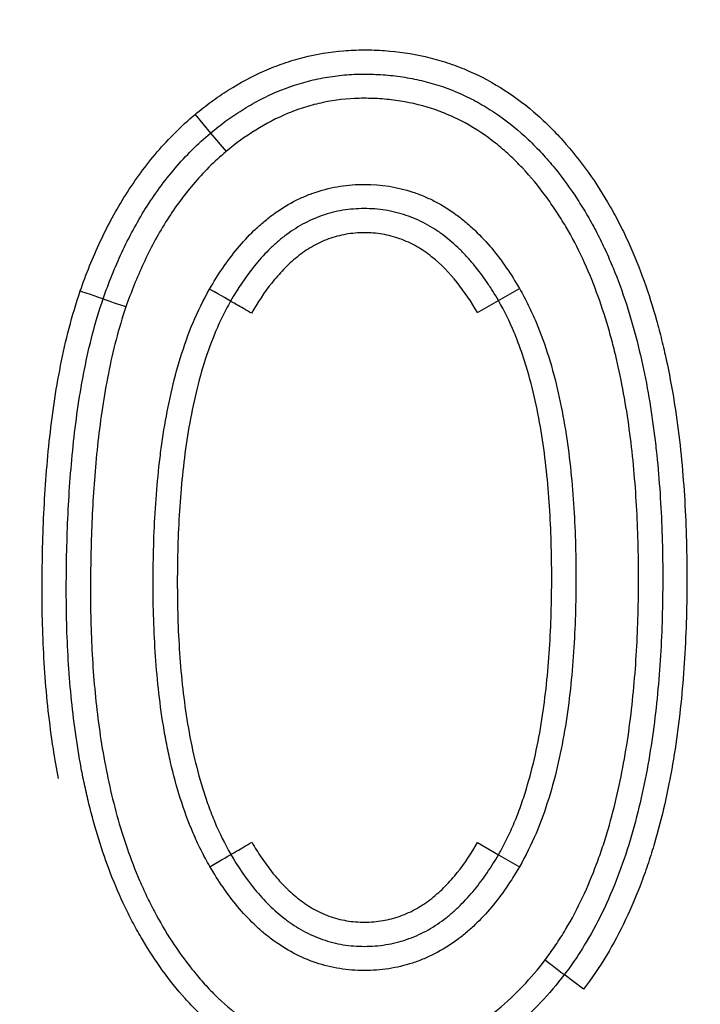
# Model space of a CAD drawing. Header units: millimetres. Extents: x 6909 to 9403, y -385 to 1379.
# Tile 20 of 142: x 7946.41 to 7949.23, y 1022.14 to 1026.2. Entities that reach past the tile are written whole.
import ezdxf

# ---------------------------------------------------------------- set-up
doc = ezdxf.new("R2010")
doc.units = ezdxf.units.MM
doc.dimstyles.get("Standard").update_dxf_attribs({"dimtxt": 20, "dimasz": 10, "dimexe": 8, "dimexo": 8, "dimgap": 8, "dimtad": 0, "dimtih": 1, "dimtoh": 1, "dimdsep": 46, "dimtxsty": 'Standard', "dimcen": 0.09, "dimadec": 0, "dimazin": 0, "dimtfac": 1, "dimtofl": 0, "dimtmove": 0, "dimatfit": 3, "dimfxl": 0, "dimtolj": 1, "dimtzin": 0, "dimarcsym": 0})

# ---------------------------------------------------------------- blocks, each defined once
blk = doc.blocks.new('*D8')
at = {"color": 0, "lineweight": -2}
for p, q in [((7518.1286, 939.3847), (7518.1286, 1174.0727)), ((7956.1286, 929.3847), (7956.1286, 1174.0727)), ((7528.1286, 1166.0727), (7702.4619, 1166.0727)), ((7946.1286, 1166.0727), (7771.7953, 1166.0727))]:
    blk.add_line(p, q, dxfattribs=at)
at = {"color": 0, "lineweight": 18}
for points in [[(7528.1286, 1167.7394), (7528.1286, 1164.4061), (7518.1286, 1166.0727)], [(7946.1286, 1167.7394), (7946.1286, 1164.4061), (7956.1286, 1166.0727)]]:
    blk.add_solid(points, dxfattribs=at)
at = {"layer": 'Defpoints', "color": 0, "lineweight": 18}
for p in [(7956.1286, 1166.0727), (7518.1286, 931.3847), (7956.1286, 921.3847)]:
    blk.add_point(p, dxfattribs=at)
at = {"color": 0, "lineweight": 18, "insert": (7737.1286, 1166.0727), "char_height": 20, "attachment_point": 5}
blk.add_mtext('\\A1;438', dxfattribs=at)
blk = doc.blocks.new('*D9')
at = {"color": 0, "lineweight": -2}
for p, q in [((7411.2786, 1024.3847), (7411.2786, 1241.2782)), ((8072.6286, 1044.2381), (8072.6286, 1241.2782)), ((7421.2786, 1233.2782), (7707.2869, 1233.2782)), ((8062.6286, 1233.2782), (7776.6203, 1233.2782))]:
    blk.add_line(p, q, dxfattribs=at)
at = {"color": 0, "lineweight": 18}
for points in [[(7421.2786, 1234.9449), (7421.2786, 1231.6116), (7411.2786, 1233.2782)], [(8062.6286, 1234.9449), (8062.6286, 1231.6116), (8072.6286, 1233.2782)]]:
    blk.add_solid(points, dxfattribs=at)
at = {"layer": 'Defpoints', "color": 0, "lineweight": 18}
for p in [(8072.6286, 1233.2782), (8072.6286, 1036.2381), (7411.2786, 1016.3847)]:
    blk.add_point(p, dxfattribs=at)
at = {"color": 0, "lineweight": 18, "insert": (7741.9536, 1233.2782), "char_height": 20, "attachment_point": 5}
blk.add_mtext('\\A1;664', dxfattribs=at)

msp = doc.modelspace()

# ---------------------------------------------------------------- linework, layer by layer
for p, q in [((7947.1382, 1025.8132), (7947.2026, 1025.7366)), ((7947.2026, 1025.7366), (7947.2669, 1025.6601)), ((7948.3927, 1025.0444), (7948.4792, 1025.0945)), ((7948.3062, 1024.9942), (7948.3927, 1025.0444)), ((7948.3062, 1022.8039), (7948.3927, 1022.7538)), ((7948.3927, 1022.7538), (7948.4792, 1022.7036)), ((7948.7444, 1022.1978), (7948.6649, 1022.2585))]:
    msp.add_line(p, q)
for centre, major_axis, ratio, start_param, end_param in [((7946.664, 1025.0842), (-0.0945, 0.0328), 0.002822, 1.570796, 3.141593), ((7947.1985, 1025.0913), (0.0868, -0.0497), 0.002381, 0, 1.570796), ((7946.853, 1025.0189), (-0.0946, 0.0326), 0.002822, 0, 1.570797), ((7947.3719, 1024.9916), (0.0866, -0.0499), 0.002381, 1.570796, 3.141593), ((7947.3724, 1022.8058), (0.0862, 0.0506), 0.005141, 3.141593, 4.71239), ((7947.1997, 1022.705), (0.0865, 0.0502), 0.005141, 4.712389, 6.283185), ((7948.5855, 1022.3193), (0.0794, -0.0608), 0.000661, 4.712389, 6.283185)]:
    msp.add_ellipse(centre, major_axis=major_axis, ratio=ratio, start_param=start_param, end_param=end_param)
for points, knots in [([(7947.1382, 1025.8132), (7947.1601, 1025.8314), (7947.1825, 1025.849), (7947.2285, 1025.8827), (7947.252, 1025.8987), (7947.3238, 1025.9441), (7947.3735, 1025.9707), (7947.4509, 1026.0047), (7947.4772, 1026.0151), (7947.5309, 1026.0336), (7947.5583, 1026.0418), (7947.6407, 1026.0628), (7947.6962, 1026.0719), (7947.7803, 1026.0788), (7947.8085, 1026.08), (7947.851, 1026.0801), (7947.8651, 1026.0798), (7947.8936, 1026.0789), (7947.9078, 1026.0781), (7947.9786, 1026.0731), (7948.0344, 1026.065), (7948.1167, 1026.0462), (7948.1574, 1026.0351), (7948.1977, 1026.0214), (7948.2244, 1026.0118), (7948.2377, 1026.0066), (7948.3036, 1025.9795), (7948.3537, 1025.9537), (7948.4494, 1025.8944), (7948.4949, 1025.861), (7948.549, 1025.8148), (7948.5596, 1025.8054), (7948.5805, 1025.7862), (7948.6113, 1025.757), (7948.6404, 1025.7264), (7948.6965, 1025.6638), (7948.7313, 1025.6199), (7948.7963, 1025.5286), (7948.8266, 1025.4813), (7948.8687, 1025.4076), (7948.8822, 1025.3826), (7948.9078, 1025.3321), (7948.92, 1025.3067), (7948.9548, 1025.2297), (7948.9757, 1025.1774), (7949.0136, 1025.0715), (7949.0306, 1025.0177), (7949.0535, 1024.9361), (7949.0607, 1024.9087), (7949.0743, 1024.8539), (7949.0806, 1024.8264), (7949.1104, 1024.6889), (7949.128, 1024.5784), (7949.1539, 1024.3565), (7949.1623, 1024.2452), (7949.1694, 1024.0778), (7949.1708, 1024.0219), (7949.1721, 1023.91), (7949.172, 1023.854), (7949.1701, 1023.7418), (7949.1683, 1023.6856), (7949.1629, 1023.5732), (7949.1592, 1023.5172), (7949.1452, 1023.3497), (7949.1316, 1023.2387), (7949.0938, 1023.0186), (7949.0695, 1022.9095), (7949.0298, 1022.7746), (7949.0214, 1022.7477), (7949.0036, 1022.6941), (7948.9941, 1022.6674), (7948.9644, 1022.5882), (7948.9426, 1022.5364), (7948.8945, 1022.4352), (7948.8682, 1022.3858), (7948.8104, 1022.2896), (7948.7789, 1022.2429), (7948.7444, 1022.1978)], [0, 0, 0, 0, 0.015625, 0.015625, 0.03125, 0.03125, 0.0625, 0.0625, 0.078125, 0.078125, 0.09375, 0.09375, 0.125, 0.125, 0.140625, 0.140625, 0.148438, 0.148438, 0.15625, 0.15625, 0.1875, 0.1875, 0.203125, 0.210938, 0.210938, 0.21875, 0.21875, 0.25, 0.25, 0.28125, 0.28125, 0.289063, 0.289063, 0.296875, 0.3125, 0.3125, 0.34375, 0.34375, 0.375, 0.375, 0.390625, 0.390625, 0.40625, 0.40625, 0.4375, 0.4375, 0.46875, 0.46875, 0.484375, 0.484375, 0.5, 0.5, 0.5625, 0.5625, 0.625, 0.625, 0.65625, 0.65625, 0.6875, 0.6875, 0.71875, 0.71875, 0.75, 0.75, 0.8125, 0.8125, 0.875, 0.875, 0.890625, 0.890625, 0.90625, 0.90625, 0.9375, 0.9375, 0.96875, 0.96875, 1, 1, 1, 1]), ([(7947.2026, 1025.7366), (7947.2129, 1025.7452), (7947.2234, 1025.7537), (7947.2446, 1025.7703), (7947.2767, 1025.7946), (7947.3101, 1025.8172), (7947.3556, 1025.8458), (7947.3791, 1025.8593), (7947.4265, 1025.8842), (7947.4988, 1025.9186), (7947.5746, 1025.9436), (7947.6398, 1025.9589), (7947.6529, 1025.9617), (7947.6794, 1025.9667), (7947.6928, 1025.9689), (7947.7327, 1025.9746), (7947.7593, 1025.9772), (7947.8125, 1025.9801), (7947.8391, 1025.9804), (7947.8924, 1025.979), (7947.9191, 1025.9774), (7947.9724, 1025.9721), (7947.9992, 1025.9683), (7948.0519, 1025.9587), (7948.13, 1025.941), (7948.2173, 1025.909), (7948.2773, 1025.8793), (7948.3011, 1025.8669), (7948.3129, 1025.8603), (7948.3479, 1025.8401), (7948.3705, 1025.8257), (7948.4362, 1025.78), (7948.4774, 1025.7461), (7948.5357, 1025.6909), (7948.5546, 1025.6716), (7948.591, 1025.6322), (7948.6084, 1025.6119), (7948.6589, 1025.55), (7948.69, 1025.5069), (7948.7335, 1025.4402), (7948.7475, 1025.4177), (7948.7742, 1025.3717), (7948.7871, 1025.3484), (7948.8117, 1025.3009), (7948.8234, 1025.2768), (7948.8459, 1025.2281), (7948.8566, 1025.2036), (7948.8869, 1025.1296), (7948.9051, 1025.0797), (7948.9542, 1024.9286), (7948.98, 1024.8259), (7949.0107, 1024.6696), (7949.0196, 1024.6171), (7949.0312, 1024.538), (7949.0348, 1024.5115), (7949.0414, 1024.4586), (7949.0444, 1024.4322), (7949.0582, 1024.3001), (7949.065, 1024.1947), (7949.0705, 1024.0367), (7949.0715, 1023.984), (7949.0721, 1023.8788), (7949.0717, 1023.8262), (7949.0683, 1023.6686), (7949.063, 1023.5636), (7949.0449, 1023.354), (7949.032, 1023.2493), (7949.005, 1023.0926), (7948.9947, 1023.0405), (7948.9711, 1022.9363), (7948.9577, 1022.8841), (7948.9126, 1022.73), (7948.876, 1022.63), (7948.8079, 1022.4856), (7948.783, 1022.4385), (7948.7417, 1022.3693), (7948.7273, 1022.3465), (7948.697, 1022.3018), (7948.6813, 1022.2799), (7948.6649, 1022.2585)], [0, 0, 0, 0, 0.007812, 0.007812, 0.015625, 0.03125, 0.03125, 0.046875, 0.046875, 0.0625, 0.09375, 0.09375, 0.101562, 0.101562, 0.109375, 0.109375, 0.125, 0.125, 0.140625, 0.140625, 0.15625, 0.15625, 0.171875, 0.171875, 0.1875, 0.21875, 0.226562, 0.226562, 0.234375, 0.234375, 0.25, 0.25, 0.28125, 0.28125, 0.296875, 0.296875, 0.3125, 0.3125, 0.34375, 0.34375, 0.359375, 0.359375, 0.375, 0.375, 0.390625, 0.390625, 0.40625, 0.40625, 0.4375, 0.4375, 0.5, 0.5, 0.53125, 0.53125, 0.546875, 0.546875, 0.5625, 0.5625, 0.625, 0.625, 0.65625, 0.65625, 0.6875, 0.6875, 0.75, 0.75, 0.8125, 0.8125, 0.84375, 0.84375, 0.875, 0.875, 0.9375, 0.9375, 0.96875, 0.96875, 0.984375, 0.984375, 1, 1, 1, 1]), ([(7948.5855, 1022.3192), (7948.6009, 1022.3393), (7948.6157, 1022.36), (7948.6439, 1022.4019), (7948.6574, 1022.4231), (7948.696, 1022.4878), (7948.7193, 1022.532), (7948.7618, 1022.6223), (7948.781, 1022.6684), (7948.8072, 1022.7388), (7948.8155, 1022.7624), (7948.8314, 1022.8101), (7948.8389, 1022.8342), (7948.8744, 1022.9551), (7948.8963, 1023.0527), (7948.9309, 1023.2491), (7948.9435, 1023.348), (7948.9616, 1023.5466), (7948.9672, 1023.6464), (7948.9712, 1023.7966), (7948.9719, 1023.8468), (7948.9719, 1023.947), (7948.9712, 1023.997), (7948.9672, 1024.1468), (7948.9617, 1024.2464), (7948.9435, 1024.4448), (7948.9309, 1024.5436), (7948.9049, 1024.6911), (7948.8951, 1024.7402), (7948.8783, 1024.8136), (7948.8723, 1024.838), (7948.8597, 1024.8867), (7948.853, 1024.9111), (7948.8176, 1025.0319), (7948.7833, 1025.1259), (7948.72, 1025.2618), (7948.6969, 1025.3063), (7948.6586, 1025.3714), (7948.6452, 1025.3928), (7948.6173, 1025.4351), (7948.6029, 1025.4559), (7948.5581, 1025.5167), (7948.5262, 1025.5555), (7948.4747, 1025.6103), (7948.4569, 1025.6281), (7948.4199, 1025.6623), (7948.4006, 1025.6789), (7948.3408, 1025.7262), (7948.2989, 1025.7541), (7948.2328, 1025.7901), (7948.2102, 1025.801), (7948.164, 1025.821), (7948.1402, 1025.83), (7948.0675, 1025.8535), (7948.0183, 1025.8645), (7947.9435, 1025.8748), (7947.9058, 1025.8783), (7947.8678, 1025.8797), (7947.8424, 1025.8801), (7947.8297, 1025.8801), (7947.7664, 1025.8785), (7947.7167, 1025.8728), (7947.6433, 1025.8574), (7947.6069, 1025.848), (7947.571, 1025.836), (7947.5472, 1025.8274), (7947.5353, 1025.8228), (7947.4765, 1025.7986), (7947.4319, 1025.7753), (7947.3466, 1025.7223), (7947.3059, 1025.6926), (7947.2669, 1025.6601)], [0, 0, 0, 0, 0.015625, 0.015625, 0.03125, 0.03125, 0.0625, 0.0625, 0.09375, 0.09375, 0.109375, 0.109375, 0.125, 0.125, 0.1875, 0.1875, 0.25, 0.25, 0.3125, 0.3125, 0.34375, 0.34375, 0.375, 0.375, 0.4375, 0.4375, 0.5, 0.5, 0.53125, 0.53125, 0.546875, 0.546875, 0.5625, 0.5625, 0.625, 0.625, 0.65625, 0.65625, 0.671875, 0.671875, 0.6875, 0.6875, 0.71875, 0.71875, 0.734375, 0.734375, 0.75, 0.75, 0.78125, 0.78125, 0.796875, 0.796875, 0.8125, 0.8125, 0.84375, 0.84375, 0.859375, 0.867187, 0.867187, 0.875, 0.875, 0.90625, 0.90625, 0.921875, 0.929687, 0.929687, 0.9375, 0.9375, 0.96875, 0.96875, 1, 1, 1, 1]), ([(7946.6639, 1025.084), (7946.676, 1025.1187), (7946.6888, 1025.1531), (7946.7163, 1025.2212), (7946.7455, 1025.2884), (7946.7785, 1025.3539), (7946.8135, 1025.4184), (7946.8321, 1025.4501), (7946.8713, 1025.5122), (7946.8919, 1025.5425), (7946.9353, 1025.6016), (7946.9582, 1025.6305), (7947.0299, 1025.7141), (7947.0819, 1025.7658), (7947.1382, 1025.8132)], [0, 0, 0, 0, 0.125, 0.125, 0.25, 0.375, 0.375, 0.5, 0.5, 0.625, 0.625, 0.75, 0.75, 1, 1, 1, 1]), ([(7946.7584, 1025.0514), (7946.7698, 1025.084), (7946.7818, 1025.1163), (7946.8076, 1025.1803), (7946.8213, 1025.2119), (7946.8649, 1025.3054), (7946.8973, 1025.3658), (7946.952, 1025.453), (7946.9713, 1025.4815), (7947.012, 1025.5373), (7947.0334, 1025.5645), (7947.0782, 1025.6169), (7947.1016, 1025.6423), (7947.1506, 1025.691), (7947.1761, 1025.7144), (7947.2026, 1025.7366)], [0, 0, 0, 0, 0.125, 0.125, 0.25, 0.25, 0.5, 0.5, 0.625, 0.625, 0.75, 0.75, 0.875, 0.875, 1, 1, 1, 1]), ([(7947.2669, 1025.6601), (7947.2174, 1025.6185), (7947.172, 1025.573), (7947.1095, 1025.4995), (7947.0896, 1025.4741), (7947.0517, 1025.4219), (7947.0158, 1025.3685), (7946.9836, 1025.3128), (7946.9531, 1025.256), (7946.9387, 1025.2271), (7946.898, 1025.1394), (7946.8741, 1025.0795), (7946.8529, 1025.0186)], [0, 0, 0, 0, 0.25, 0.25, 0.375, 0.375, 0.5, 0.625, 0.625, 0.75, 0.75, 1, 1, 1, 1]), ([(7947.1986, 1025.0915), (7947.2155, 1025.121), (7947.2335, 1025.15), (7947.2718, 1025.206), (7947.292, 1025.2331), (7947.335, 1025.285), (7947.3577, 1025.3098), (7947.3942, 1025.3449), (7947.4068, 1025.3563), (7947.4327, 1025.3783), (7947.4461, 1025.3889), (7947.4872, 1025.4192), (7947.5158, 1025.4372), (7947.5606, 1025.4607), (7947.5759, 1025.468), (7947.6072, 1025.4813), (7947.6232, 1025.4874), (7947.6717, 1025.5035), (7947.7045, 1025.5114), (7947.7545, 1025.5192), (7947.7713, 1025.5211), (7947.8051, 1025.5237), (7947.8222, 1025.5243), (7947.9075, 1025.5242), (7947.9741, 1025.5139), (7948.0552, 1025.4871), (7948.0712, 1025.481), (7948.1024, 1025.4677), (7948.1482, 1025.446), (7948.1911, 1025.4191), (7948.2323, 1025.3889), (7948.2458, 1025.3783), (7948.2717, 1025.3564), (7948.2842, 1025.3451), (7948.3206, 1025.3102), (7948.3433, 1025.2857), (7948.4075, 1025.2087), (7948.4452, 1025.1532), (7948.4792, 1025.0945)], [0, 0, 0, 0, 0.0625, 0.0625, 0.125, 0.125, 0.1875, 0.1875, 0.21875, 0.21875, 0.25, 0.25, 0.3125, 0.3125, 0.34375, 0.34375, 0.375, 0.375, 0.4375, 0.4375, 0.46875, 0.46875, 0.5, 0.5, 0.625, 0.625, 0.65625, 0.65625, 0.6875, 0.75, 0.75, 0.78125, 0.78125, 0.8125, 0.8125, 0.875, 0.875, 1, 1, 1, 1]), ([(7948.3927, 1025.0444), (7948.3853, 1025.0571), (7948.3777, 1025.0698), (7948.362, 1025.0949), (7948.3539, 1025.1072), (7948.329, 1025.1438), (7948.3114, 1025.1674), (7948.2833, 1025.2017), (7948.2736, 1025.213), (7948.2537, 1025.2348), (7948.2434, 1025.2454), (7948.2119, 1025.2763), (7948.1898, 1025.2956), (7948.1545, 1025.3221), (7948.1424, 1025.3306), (7948.1174, 1025.3467), (7948.1047, 1025.3542), (7948.0658, 1025.3751), (7948.0255, 1025.3928), (7947.983, 1025.4052), (7947.9542, 1025.4123), (7947.9396, 1025.4152), (7947.8959, 1025.4222), (7947.8666, 1025.4243), (7947.8225, 1025.4242), (7947.8078, 1025.4237), (7947.7782, 1025.4213), (7947.7635, 1025.4195), (7947.7199, 1025.4123), (7947.6773, 1025.4015), (7947.6363, 1025.3852), (7947.6093, 1025.3732), (7947.596, 1025.3665), (7947.5571, 1025.3452), (7947.5326, 1025.329), (7947.4975, 1025.3021), (7947.4862, 1025.2927), (7947.4639, 1025.2732), (7947.4531, 1025.263), (7947.4217, 1025.2318), (7947.4022, 1025.2099), (7947.347, 1025.1416), (7947.3146, 1025.0928), (7947.2852, 1025.0416)], [0, 0, 0, 0, 0.03125, 0.03125, 0.0625, 0.0625, 0.125, 0.125, 0.15625, 0.15625, 0.1875, 0.1875, 0.25, 0.25, 0.28125, 0.28125, 0.3125, 0.3125, 0.375, 0.40625, 0.40625, 0.4375, 0.4375, 0.5, 0.5, 0.53125, 0.53125, 0.5625, 0.5625, 0.625, 0.65625, 0.65625, 0.6875, 0.6875, 0.75, 0.75, 0.78125, 0.78125, 0.8125, 0.8125, 0.875, 0.875, 1, 1, 1, 1]), ([(7948.3062, 1024.9942), (7948.2809, 1025.0378), (7948.2532, 1025.0797), (7948.1901, 1025.1585), (7948.1555, 1025.1945), (7948.1064, 1025.2333), (7948.0963, 1025.2408), (7948.0754, 1025.255), (7948.0646, 1025.2617), (7948.0319, 1025.2803), (7948.0093, 1025.2908), (7947.9739, 1025.3035), (7947.962, 1025.3072), (7947.9375, 1025.3136), (7947.9251, 1025.3162), (7947.8879, 1025.3224), (7947.8629, 1025.3243), (7947.8252, 1025.3243), (7947.8126, 1025.3238), (7947.7874, 1025.3217), (7947.7749, 1025.3201), (7947.7379, 1025.3137), (7947.7138, 1025.3073), (7947.6786, 1025.2945), (7947.667, 1025.2896), (7947.6442, 1025.2789), (7947.633, 1025.273), (7947.6004, 1025.254), (7947.5798, 1025.2397), (7947.5505, 1025.2162), (7947.541, 1025.208), (7947.5225, 1025.1909), (7947.5134, 1025.1821), (7947.4872, 1025.155), (7947.4708, 1025.1361), (7947.4244, 1025.0773), (7947.397, 1025.0355), (7947.372, 1024.9918)], [0, 0, 0, 0, 0.125, 0.125, 0.25, 0.25, 0.28125, 0.28125, 0.3125, 0.3125, 0.375, 0.375, 0.40625, 0.40625, 0.4375, 0.4375, 0.5, 0.5, 0.53125, 0.53125, 0.5625, 0.5625, 0.625, 0.625, 0.65625, 0.65625, 0.6875, 0.6875, 0.75, 0.75, 0.78125, 0.78125, 0.8125, 0.8125, 0.875, 0.875, 1, 1, 1, 1]), ([(7946.5744, 1023.0684), (7946.5663, 1023.1094), (7946.5591, 1023.1505), (7946.5363, 1023.2964), (7946.5249, 1023.4016), (7946.51, 1023.6127), (7946.5064, 1023.7186), (7946.5059, 1023.8779), (7946.5064, 1023.9311), (7946.5085, 1024.0375), (7946.5101, 1024.0908), (7946.5171, 1024.2502), (7946.5246, 1024.356), (7946.547, 1024.5666), (7946.562, 1024.6713), (7946.5927, 1024.8272), (7946.6044, 1024.8789), (7946.6312, 1024.9819), (7946.6464, 1025.0331), (7946.6639, 1025.084)], [0, 0, 0, 0, 0.061474, 0.061474, 0.217895, 0.217895, 0.374316, 0.374316, 0.452526, 0.452526, 0.530737, 0.530737, 0.687158, 0.687158, 0.843579, 0.843579, 0.921789, 0.921789, 1, 1, 1, 1]), ([(7947.1999, 1022.7046), (7947.1869, 1022.727), (7947.1746, 1022.75), (7947.1515, 1022.7963), (7947.1407, 1022.8198), (7947.1104, 1022.8907), (7947.0929, 1022.9388), (7947.062, 1023.0364), (7947.0487, 1023.0859), (7947.0314, 1023.161), (7947.0261, 1023.1862), (7947.0162, 1023.2368), (7947.0117, 1023.2622), (7946.9909, 1023.3895), (7946.9803, 1023.4912), (7946.9671, 1023.6949), (7946.9647, 1023.7967), (7946.9655, 1024.0004), (7946.9687, 1024.1023), (7946.9792, 1024.2551), (7946.9836, 1024.306), (7946.9921, 1024.3824), (7946.9952, 1024.4079), (7947.0021, 1024.4589), (7947.0058, 1024.4844), (7947.0182, 1024.5607), (7947.0278, 1024.6111), (7947.0504, 1024.7109), (7947.0633, 1024.7603), (7947.0934, 1024.8576), (7947.1105, 1024.9057), (7947.1501, 1025), (7947.1726, 1025.0463), (7947.1986, 1025.0915)], [0, 0, 0, 0, 0.03125, 0.03125, 0.0625, 0.0625, 0.125, 0.125, 0.1875, 0.1875, 0.21875, 0.21875, 0.25, 0.25, 0.375, 0.375, 0.5, 0.5, 0.625, 0.625, 0.6875, 0.6875, 0.71875, 0.71875, 0.75, 0.75, 0.8125, 0.8125, 0.875, 0.875, 0.9375, 0.9375, 1, 1, 1, 1]), ([(7948.4792, 1025.0945), (7948.4922, 1025.072), (7948.5045, 1025.049), (7948.5273, 1025.0024), (7948.538, 1024.9789), (7948.568, 1024.9078), (7948.5853, 1024.8596), (7948.6157, 1024.7618), (7948.6287, 1024.7122), (7948.6515, 1024.6121), (7948.6612, 1024.5614), (7948.6859, 1024.4084), (7948.6965, 1024.3064), (7948.7101, 1024.1023), (7948.7129, 1024.0003), (7948.7129, 1023.7962), (7948.7101, 1023.6942), (7948.6999, 1023.5411), (7948.6956, 1023.4901), (7948.6844, 1023.388), (7948.6777, 1023.3369), (7948.6612, 1023.2349), (7948.6515, 1023.1844), (7948.6288, 1023.0844), (7948.6158, 1023.035), (7948.5854, 1022.9375), (7948.5681, 1022.8894), (7948.5282, 1022.7951), (7948.5055, 1022.7488), (7948.4792, 1022.7036)], [0, 0, 0, 0, 0.03125, 0.03125, 0.0625, 0.0625, 0.125, 0.125, 0.1875, 0.1875, 0.25, 0.25, 0.375, 0.375, 0.5, 0.5, 0.625, 0.625, 0.6875, 0.6875, 0.75, 0.75, 0.8125, 0.8125, 0.875, 0.875, 0.9375, 0.9375, 1, 1, 1, 1]), ([(7948.6649, 1022.2585), (7948.6341, 1022.2181), (7948.6016, 1022.1795), (7948.5325, 1022.1064), (7948.4961, 1022.0719), (7948.4378, 1022.0238), (7948.4178, 1022.0083), (7948.3868, 1021.9862), (7948.3763, 1021.979), (7948.355, 1021.965), (7948.3443, 1021.9582), (7948.2902, 1021.9254), (7948.223, 1021.8914), (7948.1401, 1021.8617), (7948.1036, 1021.8511), (7948.079, 1021.8445), (7948.0666, 1021.8414), (7948.0045, 1021.8275), (7947.9545, 1021.8206), (7947.8791, 1021.8158), (7947.8539, 1021.8151), (7947.8033, 1021.8156), (7947.7779, 1021.8167), (7947.7018, 1021.8229), (7947.6022, 1021.8388), (7947.5066, 1021.8705), (7947.4483, 1021.8956), (7947.4366, 1021.9009), (7947.4137, 1021.912), (7947.3797, 1021.9291), (7947.3471, 1021.9483), (7947.2835, 1021.9889), (7947.2433, 1022.0193), (7947.186, 1022.0691), (7947.1673, 1022.0865), (7947.1314, 1022.1223), (7947.114, 1022.1406), (7947.0637, 1022.197), (7947.0324, 1022.2363), (7946.9737, 1022.3178), (7946.9462, 1022.3599), (7946.9076, 1022.4252), (7946.8952, 1022.4473), (7946.8714, 1022.492), (7946.8601, 1022.5146), (7946.8274, 1022.5828), (7946.8076, 1022.629), (7946.7532, 1022.7695), (7946.7238, 1022.8656), (7946.6938, 1022.9884), (7946.6881, 1023.013), (7946.6775, 1023.0624), (7946.6725, 1023.0871), (7946.6585, 1023.1613), (7946.6505, 1023.2108), (7946.6297, 1023.3597), (7946.6202, 1023.4593), (7946.6112, 1023.6092), (7946.6091, 1023.6592), (7946.6065, 1023.7594), (7946.606, 1023.8095), (7946.6062, 1023.9099), (7946.6068, 1023.9601), (7946.6092, 1024.0607), (7946.6109, 1024.111), (7946.6181, 1024.2616), (7946.6255, 1024.3617), (7946.6473, 1024.5611), (7946.6616, 1024.6604), (7946.691, 1024.8084), (7946.7021, 1024.8577), (7946.7276, 1024.9553), (7946.742, 1025.0037), (7946.7584, 1025.0514)], [0, 0, 0, 0, 0.03125, 0.03125, 0.0625, 0.0625, 0.078125, 0.078125, 0.085938, 0.085938, 0.09375, 0.09375, 0.125, 0.140625, 0.148438, 0.148438, 0.15625, 0.15625, 0.1875, 0.1875, 0.203125, 0.203125, 0.21875, 0.21875, 0.25, 0.28125, 0.28125, 0.289063, 0.289063, 0.296875, 0.3125, 0.3125, 0.34375, 0.34375, 0.359375, 0.359375, 0.375, 0.375, 0.40625, 0.40625, 0.4375, 0.4375, 0.453125, 0.453125, 0.46875, 0.46875, 0.5, 0.5, 0.5625, 0.5625, 0.578125, 0.578125, 0.59375, 0.59375, 0.625, 0.625, 0.6875, 0.6875, 0.71875, 0.71875, 0.75, 0.75, 0.78125, 0.78125, 0.8125, 0.8125, 0.875, 0.875, 0.9375, 0.9375, 0.96875, 0.96875, 1, 1, 1, 1]), ([(7947.2852, 1025.0416), (7947.2728, 1025.0199), (7947.2611, 1024.9978), (7947.2393, 1024.953), (7947.2292, 1024.9304), (7947.201, 1024.8622), (7947.185, 1024.8161), (7947.1568, 1024.7229), (7947.1447, 1024.6758), (7947.1238, 1024.581), (7947.1149, 1024.5332), (7947.0996, 1024.437), (7947.0933, 1024.3886), (7947.0827, 1024.2913), (7947.0785, 1024.2424), (7947.0685, 1024.0953), (7947.0655, 1023.9972), (7947.0647, 1023.801), (7947.067, 1023.7029), (7947.0763, 1023.5557), (7947.0803, 1023.5067), (7947.0908, 1023.4093), (7947.0971, 1023.3608), (7947.1125, 1023.2643), (7947.1216, 1023.2164), (7947.143, 1023.1211), (7947.1554, 1023.0738), (7947.1772, 1023.0034), (7947.185, 1022.9801), (7947.2018, 1022.9337), (7947.2108, 1022.9106), (7947.2396, 1022.8423), (7947.2613, 1022.798), (7947.2862, 1022.7552)], [0, 0, 0, 0, 0.03125, 0.03125, 0.0625, 0.0625, 0.125, 0.125, 0.1875, 0.1875, 0.25, 0.25, 0.3125, 0.3125, 0.375, 0.375, 0.5, 0.5, 0.625, 0.625, 0.6875, 0.6875, 0.75, 0.75, 0.8125, 0.8125, 0.875, 0.875, 0.90625, 0.90625, 0.9375, 0.9375, 1, 1, 1, 1]), ([(7948.3927, 1022.7538), (7948.3989, 1022.7644), (7948.405, 1022.7753), (7948.4167, 1022.7971), (7948.4336, 1022.8301), (7948.4488, 1022.8638), (7948.4679, 1022.9095), (7948.4768, 1022.9326), (7948.4934, 1022.9792), (7948.5011, 1023.0026), (7948.5225, 1023.0731), (7948.5347, 1023.1205), (7948.5558, 1023.216), (7948.5648, 1023.2641), (7948.58, 1023.3607), (7948.5863, 1023.4092), (7948.5967, 1023.5068), (7948.6008, 1023.5558), (7948.6103, 1023.7031), (7948.6129, 1023.8013), (7948.6129, 1023.9977), (7948.6102, 1024.0959), (7948.6005, 1024.2431), (7948.5964, 1024.2922), (7948.5859, 1024.3898), (7948.5796, 1024.4383), (7948.5643, 1024.5349), (7948.5553, 1024.583), (7948.5341, 1024.6784), (7948.5218, 1024.7258), (7948.5003, 1024.7963), (7948.4927, 1024.8197), (7948.4761, 1024.8662), (7948.4672, 1024.8894), (7948.4386, 1024.9577), (7948.4172, 1025.0019), (7948.3927, 1025.0444)], [0, 0, 0, 0, 0.015625, 0.015625, 0.03125, 0.0625, 0.0625, 0.09375, 0.09375, 0.125, 0.125, 0.1875, 0.1875, 0.25, 0.25, 0.3125, 0.3125, 0.375, 0.375, 0.5, 0.5, 0.625, 0.625, 0.6875, 0.6875, 0.75, 0.75, 0.8125, 0.8125, 0.875, 0.875, 0.90625, 0.90625, 0.9375, 0.9375, 1, 1, 1, 1]), ([(7946.8529, 1025.0186), (7946.8374, 1024.9734), (7946.8238, 1024.9278), (7946.7997, 1024.8356), (7946.7892, 1024.7891), (7946.7612, 1024.6488), (7946.7475, 1024.5552), (7946.7265, 1024.3679), (7946.7193, 1024.2741), (7946.7095, 1024.0865), (7946.707, 1023.9926), (7946.7059, 1023.8517), (7946.706, 1023.8047), (7946.7076, 1023.7107), (7946.709, 1023.6637), (7946.7158, 1023.5226), (7946.7233, 1023.4285), (7946.7405, 1023.2872), (7946.7472, 1023.2399), (7946.7628, 1023.1462), (7946.7717, 1023.0996), (7946.8018, 1022.9609), (7946.8267, 1022.8698), (7946.8731, 1022.7358), (7946.89, 1022.6916), (7946.9182, 1022.6261), (7946.928, 1022.6044), (7946.9486, 1022.5612), (7946.9593, 1022.5398), (7946.9928, 1022.4766), (7947.0169, 1022.4357), (7947.0686, 1022.3563), (7947.0962, 1022.3178), (7947.1405, 1022.2621), (7947.1558, 1022.2439), (7947.1876, 1022.2083), (7947.2041, 1022.1909), (7947.2553, 1022.1403), (7947.2913, 1022.109), (7947.3487, 1022.0665), (7947.3684, 1022.0531), (7947.409, 1022.0278), (7947.43, 1022.0159), (7947.494, 1021.9833), (7947.538, 1021.9656), (7947.6059, 1021.945), (7947.6288, 1021.9391), (7947.6754, 1021.9292), (7947.699, 1021.9253), (7947.7706, 1021.9163), (7947.8182, 1021.9143), (7947.8895, 1021.9164), (7947.9251, 1021.9188), (7947.9607, 1021.9233), (7947.9844, 1021.9269), (7947.9963, 1021.9289), (7948.0553, 1021.9403), (7948.1011, 1021.9533), (7948.1676, 1021.9787), (7948.2003, 1021.9929), (7948.2322, 1022.0092), (7948.2533, 1022.0206), (7948.2638, 1022.0265), (7948.3154, 1022.0571), (7948.354, 1022.0845), (7948.4269, 1022.1442), (7948.4611, 1022.1765), (7948.5259, 1022.245), (7948.5565, 1022.2812), (7948.5855, 1022.3192)], [0, 0, 0, 0, 0.03125, 0.03125, 0.0625, 0.0625, 0.125, 0.125, 0.1875, 0.1875, 0.25, 0.25, 0.28125, 0.28125, 0.3125, 0.3125, 0.375, 0.375, 0.40625, 0.40625, 0.4375, 0.4375, 0.5, 0.5, 0.53125, 0.53125, 0.546875, 0.546875, 0.5625, 0.5625, 0.59375, 0.59375, 0.625, 0.625, 0.640625, 0.640625, 0.65625, 0.65625, 0.6875, 0.6875, 0.703125, 0.703125, 0.71875, 0.71875, 0.75, 0.75, 0.765625, 0.765625, 0.78125, 0.78125, 0.8125, 0.8125, 0.828125, 0.835937, 0.835937, 0.84375, 0.84375, 0.875, 0.875, 0.890625, 0.898437, 0.898437, 0.90625, 0.90625, 0.9375, 0.9375, 0.96875, 0.96875, 1, 1, 1, 1]), ([(7947.3727, 1022.8054), (7947.3854, 1022.7837), (7947.3987, 1022.7624), (7947.4269, 1022.7209), (7947.4417, 1022.7006), (7947.4731, 1022.6615), (7947.4896, 1022.6427), (7947.5244, 1022.6071), (7947.5428, 1022.5903), (7947.5721, 1022.5669), (7947.5821, 1022.5594), (7947.6029, 1022.5451), (7947.6136, 1022.5384), (7947.6461, 1022.5196), (7947.6799, 1022.5037), (7947.7158, 1022.4924), (7947.7402, 1022.486), (7947.7525, 1022.4833), (7947.7896, 1022.4771), (7947.8144, 1022.4752), (7947.852, 1022.4753), (7947.8646, 1022.4758), (7947.8897, 1022.4779), (7947.927, 1022.4826), (7947.9631, 1022.4919), (7947.9983, 1022.5045), (7948.0099, 1022.5093), (7948.0328, 1022.5198), (7948.0441, 1022.5256), (7948.0767, 1022.5442), (7948.0973, 1022.5582), (7948.1267, 1022.5814), (7948.1363, 1022.5895), (7948.155, 1022.6064), (7948.164, 1022.6151), (7948.1904, 1022.642), (7948.2068, 1022.6607), (7948.2535, 1022.719), (7948.281, 1022.7605), (7948.3062, 1022.8039)], [0, 0, 0, 0, 0.0625, 0.0625, 0.125, 0.125, 0.1875, 0.1875, 0.25, 0.25, 0.28125, 0.28125, 0.3125, 0.3125, 0.375, 0.40625, 0.40625, 0.4375, 0.4375, 0.5, 0.5, 0.53125, 0.53125, 0.5625, 0.625, 0.625, 0.65625, 0.65625, 0.6875, 0.6875, 0.75, 0.75, 0.78125, 0.78125, 0.8125, 0.8125, 0.875, 0.875, 1, 1, 1, 1]), ([(7947.2862, 1022.7552), (7947.3158, 1022.7046), (7947.3486, 1022.656), (7947.4235, 1022.5647), (7947.4648, 1022.523), (7947.5234, 1022.4784), (7947.5355, 1022.4699), (7947.5602, 1022.4538), (7947.5979, 1022.4312), (7947.6378, 1022.4134), (7947.6792, 1022.399), (7947.6932, 1022.3948), (7947.7219, 1022.3876), (7947.7365, 1022.3845), (7947.7801, 1022.3775), (7947.8095, 1022.3752), (7947.8539, 1022.3753), (7947.8687, 1022.3759), (7947.898, 1022.3782), (7947.9417, 1022.3834), (7947.9843, 1022.3939), (7948.0262, 1022.4081), (7948.0401, 1022.4135), (7948.0672, 1022.4253), (7948.1067, 1022.4446), (7948.1436, 1022.4685), (7948.1789, 1022.495), (7948.1905, 1022.5044), (7948.2128, 1022.5237), (7948.2236, 1022.5337), (7948.255, 1022.5644), (7948.2746, 1022.5861), (7948.3117, 1022.6312), (7948.3292, 1022.6547), (7948.3623, 1022.7032), (7948.3779, 1022.7283), (7948.3927, 1022.7538)], [0, 0, 0, 0, 0.125, 0.125, 0.25, 0.25, 0.28125, 0.28125, 0.3125, 0.375, 0.375, 0.40625, 0.40625, 0.4375, 0.4375, 0.5, 0.5, 0.53125, 0.53125, 0.5625, 0.625, 0.625, 0.65625, 0.65625, 0.6875, 0.75, 0.75, 0.78125, 0.78125, 0.8125, 0.8125, 0.875, 0.875, 0.9375, 0.9375, 1, 1, 1, 1]), ([(7948.4792, 1022.7036), (7948.4622, 1022.6743), (7948.4441, 1022.6455), (7948.4057, 1022.5898), (7948.3854, 1022.563), (7948.3423, 1022.5115), (7948.3194, 1022.4869), (7948.2827, 1022.4521), (7948.2701, 1022.4408), (7948.2441, 1022.419), (7948.2306, 1022.4085), (7948.1895, 1022.3787), (7948.1609, 1022.361), (7948.1159, 1022.3378), (7948.1007, 1022.3306), (7948.0694, 1022.3175), (7948.0533, 1022.3115), (7948.0049, 1022.2958), (7947.9722, 1022.288), (7947.9223, 1022.2803), (7947.9055, 1022.2784), (7947.8717, 1022.2759), (7947.8547, 1022.2753), (7947.8037, 1022.2753), (7947.7701, 1022.2779), (7947.7037, 1022.2885), (7947.6708, 1022.2965), (7947.5738, 1022.329), (7947.5145, 1022.3609), (7947.4461, 1022.4114), (7947.4328, 1022.422), (7947.407, 1022.4438), (7947.3946, 1022.4551), (7947.3584, 1022.4899), (7947.3359, 1022.5144), (7947.2718, 1022.591), (7947.2341, 1022.6463), (7947.1999, 1022.7046)], [0, 0, 0, 0, 0.0625, 0.0625, 0.125, 0.125, 0.1875, 0.1875, 0.21875, 0.21875, 0.25, 0.25, 0.3125, 0.3125, 0.34375, 0.34375, 0.375, 0.375, 0.4375, 0.4375, 0.46875, 0.46875, 0.5, 0.5, 0.5625, 0.5625, 0.625, 0.625, 0.75, 0.75, 0.78125, 0.78125, 0.8125, 0.8125, 0.875, 0.875, 1, 1, 1, 1])]:
    msp.add_open_spline(points, degree=3, knots=knots)

# ---------------------------------------------------------------- dimensions: what is measured, and where the dimension line sits
at = {"lineweight": 18}
dim = msp.add_linear_dim(base=(8072.6286, 1233.2782), p1=(7411.2786, 1016.3847), p2=(8072.6286, 1036.2381), text='664', dimstyle='Standard', dxfattribs=at)
dim.commit()
dim.dimension.update_dxf_attribs({"geometry": '*D9', "text_midpoint": (7741.9536, 1233.2782)})
dim = msp.add_linear_dim(base=(7956.1286, 1166.0727), p1=(7518.1286, 931.3847), p2=(7956.1286, 921.3847), dimstyle='Standard', dxfattribs=at)
dim.commit()
dim.dimension.update_dxf_attribs({"geometry": '*D8', "text_midpoint": (7737.1286, 1166.0727)})

doc.saveas('drawing.dxf')
